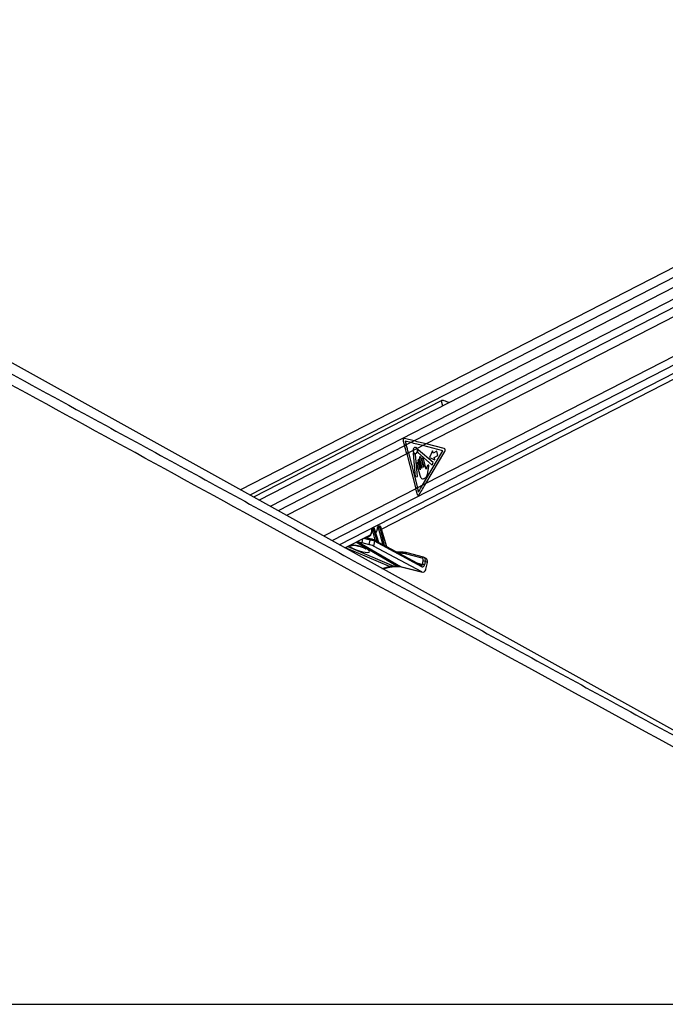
# Model space of a CAD drawing. Header units: millimetres. Extents: x 20 to 22981, y 40 to 19992.
# Tile 126 of 158: x 16021 to 16868, y 6612 to 7905. Entities that reach past the tile are written whole.
import ezdxf

# ---------------------------------------------------------------- set-up
doc = ezdxf.new("R2010")
doc.units = ezdxf.units.MM
doc.header["$LTSCALE"] = 2

msp = doc.modelspace()

# ---------------------------------------------------------------- linework, layer by layer
at = {"color": 7, "linetype": 'Continuous', "lineweight": 25}
for p, q in [((17511.82, 7904.86), (16310.83, 7287.66)), ((17525.88, 7885.97), (16335.24, 7274.09)), ((16495.81, 7236.12), (17540.92, 7773.21)), ((17280.75, 6748.91), (15487.9, 7744.75)), ((16574.27, 7404.73), (16327.95, 7278.14)), ((16538.58, 7351.95), (16526.14, 7354.97)), ((16524.32, 7351.74), (16526.22, 7345.6)), ((16528.38, 7346.71), (16526.22, 7345.6)), ((16526.89, 7351.53), (16528.38, 7346.71)), ((16534.27, 7349.73), (16526.89, 7351.53)), ((16534.27, 7349.73), (16528.38, 7346.71)), ((16538.58, 7351.95), (16534.27, 7349.73)), ((16542.55, 7341.97), (16537.38, 7339.31)), ((16550.06, 7345.83), (16542.55, 7341.97)), ((16554.37, 7348.04), (16550.06, 7345.83)), ((16576.61, 7339.15), (16550.06, 7345.83)), ((16577.98, 7342.1), (16554.37, 7348.04)), ((16531.35, 7336.22), (16529.2, 7335.11)), ((16529.2, 7335.11), (16540.99, 7289.22)), ((16537.38, 7339.31), (16531.35, 7336.22)), ((16531.35, 7336.22), (16543.14, 7290.33)), ((16537.55, 7335.35), (16540.25, 7304.96)), ((16542.97, 7305.45), (16540.41, 7334.2)), ((16543.53, 7336.89), (16562.47, 7320.26)), ((16563.84, 7323.48), (16544.17, 7340.26)), ((16545.66, 7328.68), (16548.81, 7316.43)), ((16551.09, 7317.6), (16547.94, 7329.85)), ((16549.82, 7293.76), (16576.61, 7339.15)), ((16554.63, 7315.1), (16551.22, 7328.35)), ((16554.11, 7295.96), (16579, 7338.14)), ((16562.95, 7339.09), (16558.86, 7330.31)), ((16558.86, 7330.31), (16565.99, 7327.29)), ((16563.75, 7335.99), (16562.95, 7339.09)), ((16568.62, 7338.49), (16563.75, 7335.99)), ((16565.19, 7330.39), (16570.06, 7332.89)), ((16565.99, 7327.29), (16565.19, 7330.39)), ((16570.06, 7332.89), (16568.62, 7338.49)), ((16542.35, 7321.51), (16546.12, 7306.83)), ((16543.85, 7325.7), (16546.74, 7314.46)), ((16546.46, 7314.32), (16544.34, 7322.54)), ((16548.53, 7316.29), (16545.84, 7326.72)), ((16548.95, 7327.18), (16551.37, 7317.75)), ((16556.8, 7311.05), (16557.54, 7315.88)), ((16562.47, 7320.26), (16563.84, 7323.48)), ((16540.25, 7304.96), (16542.97, 7305.45)), ((16543.14, 7290.33), (16540.99, 7289.22)), ((16549.82, 7293.76), (16543.14, 7290.33)), ((16554.11, 7295.96), (16549.82, 7293.76)), ((16484.55, 7237.77), (16483.58, 7237.27)), ((16484.87, 7237.85), (16483.9, 7237.35)), ((16484.18, 7237.35), (16485.15, 7237.85)), ((16485.15, 7237.85), (16484.87, 7237.85)), ((16485.39, 7237.91), (16485.11, 7237.91)), ((16491.74, 7238.3), (16491.12, 7238.3)), ((16492.28, 7240.02), (16491.23, 7239.47)), ((16492.61, 7240.09), (16491.55, 7239.55)), ((16491.55, 7239.55), (16492.17, 7239.55)), ((16492.17, 7239.55), (16493.23, 7240.09)), ((16497.65, 7216.5), (16492.2, 7237.84)), ((16493.23, 7240.09), (16492.61, 7240.09)), ((16493.47, 7240.15), (16492.85, 7240.15)), ((16494.65, 7238.74), (16493.57, 7238.18)), ((16493.57, 7238.18), (16499.59, 7214.63)), ((16502.72, 7212.85), (16494.65, 7238.74)), ((16503.08, 7212.8), (16494.91, 7239)), ((16447.92, 7211.51), (16481.28, 7228.65)), ((16482.93, 7223.08), (16474.52, 7225.18)), ((16483.75, 7236.1), (16483.47, 7236.1)), ((16483.9, 7237.35), (16484.18, 7237.35)), ((16487.76, 7221.72), (16484.21, 7235.64)), ((16486.57, 7236.49), (16485.58, 7235.98)), ((16485.58, 7235.98), (16489.62, 7220.17)), ((16492.09, 7218.81), (16486.57, 7236.49)), ((16492.51, 7218.55), (16486.83, 7236.76)), ((16488.24, 7232.23), (16488.85, 7232.54)), ((16470, 7218.51), (16479.89, 7216.04)), ((16479.89, 7216.04), (16481.11, 7221.79)), ((16482.93, 7223.08), (16483.18, 7222.98)), ((16486.55, 7220.18), (16485.23, 7213.95)), ((16548.89, 7179.97), (16485.23, 7213.95)), ((16486.06, 7221.86), (16485.85, 7221.93)), ((16488.08, 7220.78), (16486.06, 7221.86)), ((16548.92, 7186.88), (16486.55, 7220.18)), ((16497.57, 7215.71), (16492.67, 7218.32)), ((16503.08, 7212.79), (16503.08, 7212.8)), ((16548.43, 7188.56), (16503.09, 7212.76)), ((16524.01, 7205.78), (16516.17, 7205.78)), ((16549.22, 7197.92), (16527.54, 7203.8)), ((16551.08, 7199.19), (16529.4, 7205.07)), ((16551.65, 7198.94), (16551.08, 7199.19)), ((16551.28, 7199.12), (16551.08, 7199.19)), ((16554.43, 7197.61), (16551.77, 7198.93)), ((16497.32, 7184.07), (16508.68, 7186.6)), ((16511.91, 7187.47), (16516.25, 7187.47)), ((16513.31, 7187.13), (16517.65, 7187.13)), ((16521.03, 7186.93), (16548.89, 7179.97)), ((16521.79, 7186.64), (16549.63, 7179.68)), ((16549.7, 7189.97), (16550.64, 7194.38)), ((16553.41, 7193.81), (16552.47, 7189.39)), ((16556.08, 7192.5), (16553.41, 7193.81)), ((16554.22, 7183.74), (16556.08, 7192.5)), ((14957.83, 6612.47), (17497.73, 6612.47))]:
    msp.add_line(p, q, dxfattribs=at)
at = {"color": 8, "linetype": 'Continuous', "lineweight": 25}
for p, q in [((17523.67, 7897.75), (16323.17, 7280.8)), ((17521.13, 7867.99), (16349.77, 7266.02)), ((17520.65, 7856.64), (16538.58, 7351.95)), ((17520.65, 7844.62), (16554.37, 7348.04)), ((17524.82, 7794.82), (16554.11, 7295.96)), ((17529.42, 7785.45), (16430.95, 7220.94)), ((17535.31, 7777.89), (16440.85, 7215.44)), ((16574.27, 7404.73), (16576.04, 7397.84)), ((16526.22, 7345.6), (16360.16, 7260.26)), ((16529.2, 7335.11), (16371.4, 7254.01)), ((16540.99, 7289.22), (16419.98, 7227.03)), ((16474.9, 7225.37), (16487.76, 7221.72)), ((16506.64, 7186.93), (16448.57, 7211.84)), ((16451.53, 7213.36), (16511.91, 7187.47)), ((16516.25, 7187.47), (16462.24, 7218.87)), ((16463.26, 7214.58), (16463.08, 7214.85)), ((16464.29, 7219.92), (16521.03, 7186.93)), ((16471.03, 7223.38), (16470, 7218.51)), ((16481.11, 7221.79), (16472.25, 7224.01)), ((16494.3, 7217.46), (16497.65, 7216.5)), ((16522.67, 7204.44), (16518.68, 7204.44)), ((16551.56, 7198.98), (16551.28, 7199.12)), ((16496.31, 7184.63), (16506.64, 7186.93)), ((16521.03, 7186.93), (16521.79, 7186.64)), ((16542.34, 7191.81), (16549.7, 7189.97))]:
    msp.add_line(p, q, dxfattribs=at)
at = {"color": 7, "linetype": 'Continuous', "lineweight": 25, "flags": 128}
for points in [[(16537.38, 7339.31), (16537.68, 7337.67), (16538.42, 7336.34), (16539.47, 7335.55), (16540.67, 7335.44), (16541.79, 7336.01), (16542.66, 7337.19), (16543.11, 7338.75), (16543.07, 7340.45), (16542.55, 7341.97)], [(16538.02, 7335.71), (16537.95, 7335.77), (16537.87, 7335.8), (16537.78, 7335.79), (16537.7, 7335.75), (16537.63, 7335.68), (16537.58, 7335.58), (16537.56, 7335.47), (16537.55, 7335.35)], [(16544.17, 7340.26), (16544.1, 7340.3), (16544.02, 7340.31), (16543.94, 7340.3), (16543.87, 7340.25), (16543.81, 7340.18), (16543.77, 7340.09), (16543.74, 7339.99), (16543.74, 7339.88)], [(16547.94, 7329.85), (16547.69, 7330.42), (16547.31, 7330.82), (16546.85, 7330.97), (16546.39, 7330.87), (16545.98, 7330.53), (16545.7, 7329.99), (16545.59, 7329.34), (16545.66, 7328.68)], [(16551.22, 7328.35), (16550.98, 7328.92), (16550.6, 7329.32), (16550.14, 7329.47), (16549.67, 7329.37), (16549.27, 7329.03), (16548.99, 7328.49), (16548.88, 7327.84), (16548.95, 7327.18)], [(16544.34, 7322.54), (16544.13, 7323.04), (16543.8, 7323.38), (16543.39, 7323.52), (16542.99, 7323.44), (16542.63, 7323.13), (16542.39, 7322.66), (16542.29, 7322.09), (16542.35, 7321.51)], [(16545.84, 7326.72), (16545.63, 7327.22), (16545.3, 7327.57), (16544.9, 7327.71), (16544.49, 7327.62), (16544.13, 7327.32), (16543.89, 7326.85), (16543.79, 7326.28), (16543.85, 7325.7)], [(16548.81, 7316.43), (16548.82, 7316.35), (16548.81, 7316.27), (16548.77, 7316.2), (16548.72, 7316.16), (16548.66, 7316.15), (16548.6, 7316.17), (16548.56, 7316.22), (16548.53, 7316.29)], [(16551.37, 7317.75), (16551.38, 7317.67), (16551.36, 7317.59), (16551.33, 7317.52), (16551.28, 7317.48), (16551.22, 7317.46), (16551.16, 7317.48), (16551.12, 7317.53), (16551.09, 7317.6)], [(16546.74, 7314.46), (16546.75, 7314.38), (16546.74, 7314.3), (16546.7, 7314.23), (16546.65, 7314.19), (16546.59, 7314.17), (16546.54, 7314.19), (16546.49, 7314.24), (16546.46, 7314.32)], [(16485.11, 7237.91), (16485, 7237.9), (16484.87, 7237.85)], [(16485.39, 7237.91), (16485.28, 7237.9), (16485.15, 7237.85)], [(16492.61, 7240.09), (16492.74, 7240.14), (16492.85, 7240.15)], [(16493.23, 7240.09), (16493.36, 7240.14), (16493.47, 7240.15)], [(16524.47, 7205.67), (16524.2, 7205.76), (16524.01, 7205.78)]]:
    msp.add_lwpolyline(points, dxfattribs=at)
at = {"color": 8, "linetype": 'Continuous', "lineweight": 25, "flags": 128}
for points in [[(16490.86, 7237.97), (16490.73, 7238.03), (16490.63, 7238.1), (16490.56, 7238.18), (16490.53, 7238.26), (16490.53, 7238.28)], [(16494.65, 7238.74), (16494.76, 7238.81), (16494.85, 7238.88), (16494.9, 7238.94), (16494.91, 7238.99), (16494.91, 7239)], [(16482.89, 7235.9), (16482.89, 7235.9), (16482.92, 7235.84), (16482.98, 7235.78), (16483.08, 7235.74), (16483.21, 7235.7)], [(16486.83, 7236.76), (16486.83, 7236.75), (16486.82, 7236.7), (16486.77, 7236.63), (16486.69, 7236.57), (16486.57, 7236.49)], [(16511.91, 7187.47), (16512.72, 7187.19), (16513.31, 7187.13)], [(16516.25, 7187.47), (16517.06, 7187.19), (16517.63, 7187.13)]]:
    msp.add_lwpolyline(points, dxfattribs=at)
at = {"color": 7, "linetype": 'Continuous', "lineweight": 25}
for centre, radius, start, end in [((16312.29, 7279.34), 223.95, 14.41876, 17.2083), ((16314.45, 7280.45), 223.95, 14.41876, 17.2083), ((16576.71, 7339.66), 2.75, 326.45167, 62.45976), ((16540.4, 7337.55), 3, 217.76359, 265.08472), ((16540.06, 7334.21), 0.35, 357.8989, 77.49995), ((16543.9, 7337.23), 0.502, 160.30246, 223.55564), ((16537.01, 7339.47), 6.74, 342.14593, 3.45079), ((16330.63, 7235.15), 217.2, 12.56645, 14.41461), ((16332.24, 7236.12), 217.76, 12.92744, 14.41318), ((16492.21, 7238.62), 1.13, 125.33518, 196.56223), ((16492.83, 7238.62), 1.13, 125.33518, 196.56223), ((16491.86, 7242.14), 4.31, 274.55518, 293.40825), ((16484.56, 7236.42), 1.13, 125.33518, 196.56223), ((16484.84, 7236.42), 1.13, 125.33518, 196.56223), ((16483.87, 7239.94), 4.31, 274.55518, 293.40825), ((16490.03, 7220.03), 0.439, 161.61835, 209.08894), ((16492.52, 7218.67), 0.451, 161.98185, 206.25298), ((16500.06, 7214.48), 0.492, 162.8927, 197.28954), ((16503.21, 7212.7), 0.511, 163.15887, 193.25235), ((16522.73, 7185.87), 18.57, 74.98734, 90.19035), ((16524.54, 7186.12), 19.54, 74.98734, 90.19035), ((16549.84, 7183.63), 6.33, 65.406, 91.22324), ((16550.78, 7188.05), 6.33, 65.406, 91.22324)]:
    msp.add_arc(centre, radius, start, end, dxfattribs=at)
at = {"color": 8, "linetype": 'Continuous', "lineweight": 25}
for centre, radius, start, end in [((16456.22, 7222.58), 8.01, 256.37849, 288.08892), ((16482.73, 7221.42), 1.67, 83.26181, 167.01175), ((16485.23, 7220.7), 1.42, 338.46559, 54.32168), ((16487.12, 7221.65), 0.648, 302.12693, 5.8341), ((16487.22, 7221.63), 0.833, 307.35153, 356.43209), ((16497.04, 7216.43), 0.61, 292.4358, 7.13001), ((16497.08, 7216.42), 0.641, 293.08152, 4.24658), ((16524.22, 7204.23), 1.57, 97.93795, 172.30364), ((16529.18, 7203.4), 1.68, 82.42643, 166.29677), ((16550.86, 7197.52), 1.68, 82.42643, 166.29677), ((16508.1, 7189.48), 2.93, 240.19745, 281.09004), ((16547.6, 7187.4), 1.42, 338.46559, 54.32168)]:
    msp.add_arc(centre, radius, start, end, dxfattribs=at)
at = {"color": 7, "linetype": 'Continuous', "lineweight": 25}
for centre, major_axis, ratio, start_param, end_param in [((16525.94, 7352.57), (-0.24, 2.43), 0.7207392, 6.0372007, 8.1326028), ((16436.92, 7345.83), (249.46, -50.36), 0.0977317, 1.1199105, 1.1897237), ((16441.23, 7348.04), (249.46, -50.36), 0.0977317, 1.1199105, 1.1897237), ((16436.68, 7293.76), (165.79, 238.22), 0.3281908, 4.9004571, 4.93695), ((16440.97, 7295.96), (165.79, 238.22), 0.3281908, 4.8784607, 4.93695), ((16485.53, 7236.45), (-0.71, 1.32), 0.6616964, 4.4084912, 5.944381), ((16491.23, 7237.82), (-0.208, 0.455), 0.6722722, 5.9843781, 7.2486115), ((16491.85, 7237.82), (-0.208, 0.455), 0.6722722, 4.4484883, 5.9843781), ((16492.53, 7238.13), (-0.67, 1.34), 0.667317, 4.428083, 5.9639727), ((16493.6, 7238.69), (-0.71, 1.32), 0.6616964, 4.4084912, 5.944381), ((16475.09, 7237.84), (-4.54, 10.03), 0.6728942, 3.1747413, 3.5170201), ((16483.58, 7235.63), (-0.208, 0.455), 0.6722722, 5.9843781, 7.3944837), ((16483.86, 7235.63), (-0.208, 0.455), 0.6722722, 4.4484883, 5.9843781), ((16484.53, 7235.93), (-0.67, 1.34), 0.667317, 4.428083, 5.9639727), ((16482.65, 7241.72), (-4.54, 10.03), 0.6728942, 3.2846266, 3.37025), ((16463.37, 7222.05), (9.43, -3.74), 0.1227735, 4.9117535, 5.5392213), ((16482.54, 7214.63), (3.77, -1.5), 0.1227735, 0.8256764, 2.3976287), ((16483.77, 7220.43), (3.84, -1.17), 0.1943779, 0.8217162, 2.3936685), ((16484.51, 7222.27), (1.89, -0.75), 0.1227735, 0.8256764, 2.3976287), ((16488.73, 7220.88), (1.24, -0.89), 0.1447744, 2.2469792, 2.5565144), ((16441.75, 7243.04), (74.5, -38.78), 0.0278678, 0.8434322, 0.8875813), ((16442.1, 7243.06), (74.14, -38.79), 0.0223659, 0.8421465, 0.8862956), ((16498.62, 7215.66), (1.24, -0.89), 0.1447744, 2.4713168, 2.5565144), ((16441.75, 7243.04), (74.5, -38.78), 0.0278678, 0.6267045, 0.6965384), ((16442.1, 7243.06), (74.14, -38.79), 0.0223659, 0.6254189, 0.6952527), ((16549.11, 7193.55), (2.66, 5.38), 0.6678917, 6.283093, 6.4133788), ((16502.59, 7149.7), (18.43, 35.57), 0.6894012, 0.3356831, 0.5119979), ((16506.93, 7149.7), (17.75, 35.91), 0.6596861, 0.1462351, 0.3225499), ((16549.81, 7190.71), (-0.16, 4.08), 0.6824235, 2.7623598, 4.3579059), ((16547.77, 7194.21), (1.77, 3.59), 0.6675995, 5.076761, 6.4133328), ((16551.78, 7192.23), (2.66, 5.38), 0.6675995, 5.076761, 6.283047), ((16550.22, 7185.71), (-0.23, 6.12), 0.6824235, 2.7623598, 4.3579059)]:
    msp.add_ellipse(centre, major_axis=major_axis, ratio=ratio, start_param=start_param, end_param=end_param, dxfattribs=at)
at = {"color": 8, "linetype": 'Continuous', "lineweight": 25}
for centre, major_axis, ratio, start_param, end_param in [((16485.25, 7236.45), (-0.71, 1.32), 0.6616964, 5.944381, 6.2734964), ((16481.98, 7241.42), (-5, 10.92), 0.6722722, 3.362704, 4.1070188), ((16491.9, 7238.13), (-0.67, 1.34), 0.667317, 5.9639727, 6.2938173), ((16492.98, 7238.69), (-0.71, 1.32), 0.6616964, 5.944381, 6.2734964), ((16474.42, 7237.53), (-5, 10.92), 0.6722722, 2.7677048, 4.2528911), ((16484.25, 7235.93), (-0.67, 1.34), 0.667317, 5.9639727, 6.2891422), ((16467.18, 7210.62), (13.1, -4.08), 0.2216761, 3.1527091, 8.2406214), ((16549.11, 7193.55), (2.66, 5.38), 0.6678917, 5.076807, 6.283093), ((16548.37, 7190.62), (-0.48, 2.09), 0.5968415, 2.8476041, 4.2599434)]:
    msp.add_ellipse(centre, major_axis=major_axis, ratio=ratio, start_param=start_param, end_param=end_param, dxfattribs=at)
at = {"color": 7, "linetype": 'Continuous', "lineweight": 25}
for points, knots in [([(17497.73, 6612.47), (17291.05, 6725.29), (16896.73, 6940.55), (16364.2, 7231.57), (15969.38, 7447.73), (15693.29, 7599.42), (15541.39, 7683.21), (15458.66, 7729.14), (15444.61, 7736.95)], [0, 0, 0, 0, 0.30154537, 0.57533593, 0.77732773, 0.87832391, 0.97932044, 1, 1, 1, 1]), ([(16584.55, 7402.21), (16584.47, 7402.25), (16583.55, 7402.64), (16581.31, 7403.54), (16578.58, 7404.56), (16576.34, 7405.07), (16575.02, 7405.05), (16574.45, 7404.81), (16574.27, 7404.73)], [0, 0, 0, 0, 0.0253917, 0.2875047, 0.599755, 0.7895265, 0.9312571, 1, 1, 1, 1]), ([(16542.55, 7341.97), (16542.33, 7342.31), (16541.88, 7342.98), (16540.95, 7343.52), (16539.96, 7343.62), (16539.01, 7343.25), (16538.2, 7342.46), (16537.63, 7341.33), (16537.39, 7340.22), (16537.38, 7339.54), (16537.38, 7339.31)], [0, 0, 0, 0, 0.1335987, 0.2671966, 0.4008119, 0.5344211, 0.6680123, 0.8016105, 0.9352267, 1, 1, 1, 1]), ([(16554.79, 7315.28), (16554.77, 7315.24), (16554.72, 7315.17), (16554.66, 7315.11), (16554.63, 7315.1), (16554.63, 7315.1)], [0, 0, 0, 0, 0.5139901, 0.9849014, 1, 1, 1, 1]), ([(16555.18, 7317.07), (16555.13, 7316.75), (16555.04, 7316.14), (16554.87, 7315.56), (16554.79, 7315.28)], [0, 0, 0, 0, 0.5191471, 1, 1, 1, 1]), ([(16556.52, 7319.84), (16556.2, 7319.41), (16555.61, 7318.62), (16555.31, 7317.55), (16555.18, 7317.07)], [0, 0, 0, 0, 0.5468478, 1, 1, 1, 1]), ([(16557.54, 7315.88), (16557.71, 7316.65), (16557.93, 7317.62), (16558.24, 7318.79), (16558.21, 7319.44), (16558.05, 7319.93), (16557.83, 7320.22), (16557.51, 7320.41), (16557, 7320.34), (16556.68, 7320.01), (16556.52, 7319.84)], [0, 0, 0, 0, 0.36953197, 0.46223381, 0.55784055, 0.65371132, 0.7001721, 0.74700172, 0.87284461, 1, 1, 1, 1]), ([(16546.12, 7306.83), (16546.4, 7305.94), (16546.93, 7304.24), (16548.59, 7302.57), (16550.53, 7302.15), (16552.46, 7302.74), (16554.21, 7303.92), (16555.68, 7305.81), (16556.43, 7308.38), (16556.68, 7310.16), (16556.8, 7311.05)], [0, 0, 0, 0, 0.1310602, 0.2510236, 0.3769161, 0.5013552, 0.6271609, 0.7506501, 0.8753565, 1, 1, 1, 1]), ([(16542.62, 7282.41), (16542.7, 7282.16), (16542.85, 7281.66), (16543.27, 7281.12), (16543.8, 7280.81), (16544.37, 7280.78), (16544.93, 7281.02), (16545.29, 7281.38), (16545.45, 7281.63), (16545.48, 7281.68)], [0, 0, 0, 0, 0.16108, 0.3221601, 0.483216, 0.6440788, 0.8046787, 0.9651276, 1, 1, 1, 1]), ([(16485.11, 7237.91), (16484.96, 7237.9), (16484.75, 7237.89), (16484.59, 7237.78), (16484.55, 7237.75)], [0, 0, 0, 0, 0.7619394, 1, 1, 1, 1]), ([(16486.83, 7236.76), (16486.77, 7236.9), (16486.64, 7237.22), (16486.28, 7237.62), (16485.83, 7237.87), (16485.53, 7237.9), (16485.39, 7237.91)], [0, 0, 0, 0, 0.2251996, 0.5302796, 0.7936761, 1, 1, 1, 1]), ([(16490.53, 7238.28), (16490.53, 7237.88), (16490.53, 7237.37), (16490.43, 7236.94), (16490.41, 7236.86)], [0, 0, 0, 0, 0.812174, 1, 1, 1, 1]), ([(16491.24, 7239.46), (16491.13, 7239.4), (16490.9, 7239.27), (16490.66, 7238.93), (16490.55, 7238.58), (16490.54, 7238.36), (16490.53, 7238.28)], [0, 0, 0, 0, 0.2435753, 0.5456189, 0.8429484, 1, 1, 1, 1]), ([(16492.85, 7240.15), (16492.69, 7240.14), (16492.49, 7240.13), (16492.32, 7240.02), (16492.28, 7240)], [0, 0, 0, 0, 0.7600039, 1, 1, 1, 1]), ([(16494.91, 7239), (16494.85, 7239.14), (16494.72, 7239.47), (16494.36, 7239.86), (16493.91, 7240.11), (16493.6, 7240.14), (16493.47, 7240.15)], [0, 0, 0, 0, 0.2251996, 0.5302796, 0.7936761, 1, 1, 1, 1]), ([(16482.94, 7234.26), (16482.91, 7233.63), (16482.84, 7232.24), (16482.34, 7230.61), (16481.78, 7229.83), (16481.56, 7229.52)], [0, 0, 0, 0, 0.33199683, 0.73587378, 1, 1, 1, 1]), ([(16483.59, 7237.26), (16483.48, 7237.2), (16483.25, 7237.07), (16483.01, 7236.73), (16482.88, 7236.32), (16482.89, 7236.04), (16482.89, 7235.9)], [0, 0, 0, 0, 0.22027032, 0.48810885, 0.7519096, 1, 1, 1, 1]), ([(16482.89, 7235.9), (16482.94, 7235.48), (16483, 7234.91), (16482.95, 7234.39), (16482.94, 7234.26)], [0, 0, 0, 0, 0.7430566, 1, 1, 1, 1]), ([(16490.41, 7236.86), (16490.3, 7236.24), (16490.07, 7234.91), (16489.36, 7233.47), (16488.71, 7232.86), (16488.45, 7232.62)], [0, 0, 0, 0, 0.3480466, 0.7435867, 1, 1, 1, 1]), ([(16458.65, 7215.12), (16458.64, 7215.12), (16458.59, 7215.11), (16458.85, 7215.14), (16459.47, 7215.13), (16460.66, 7215.03), (16462, 7214.85), (16462.93, 7214.64), (16463.27, 7214.56)], [0, 0, 0, 0, 0.0279822, 0.1721375, 0.351995, 0.5926157, 0.8499065, 1, 1, 1, 1]), ([(16463.26, 7214.58), (16463.66, 7214.49), (16464.86, 7214.22), (16466.95, 7213.65), (16469.41, 7212.85), (16471.76, 7211.96), (16473.68, 7211.09), (16475.01, 7210.39), (16475.76, 7209.91), (16475.85, 7209.83), (16475.89, 7209.8)], [0, 0, 0, 0, 0.0659107, 0.1991859, 0.3450874, 0.5022348, 0.6640232, 0.7976124, 0.9104647, 1, 1, 1, 1]), ([(16488.05, 7221.58), (16488.18, 7221.49), (16488.51, 7221.27), (16488.99, 7220.79), (16489.37, 7220.39), (16489.58, 7220.21), (16489.62, 7220.17)], [0, 0, 0, 0, 0.2052766, 0.54887, 0.9210651, 1, 1, 1, 1]), ([(16489.65, 7219.82), (16489.6, 7219.85), (16489.34, 7219.99), (16488.84, 7220.31), (16488.35, 7220.65), (16488.09, 7220.77), (16488.08, 7220.77)], [0, 0, 0, 0, 0.1039431, 0.5686154, 0.9824274, 1, 1, 1, 1]), ([(16492.67, 7218.32), (16492.67, 7218.32), (16492.68, 7218.32), (16492.64, 7218.34), (16492.58, 7218.41), (16492.52, 7218.49), (16492.51, 7218.54), (16492.51, 7218.55)], [0, 0, 0, 0, 0.005296, 0.3315649, 0.6231276, 0.9528899, 1, 1, 1, 1]), ([(16499.59, 7214.34), (16499.54, 7214.37), (16499.27, 7214.52), (16498.75, 7214.91), (16498.13, 7215.39), (16497.7, 7215.63), (16497.57, 7215.7)], [0, 0, 0, 0, 0.08388291, 0.44226264, 0.82929318, 1, 1, 1, 1]), ([(16497.72, 7216.47), (16497.8, 7216.43), (16498, 7216.3), (16498.43, 7215.9), (16498.93, 7215.35), (16499.34, 7214.86), (16499.55, 7214.66), (16499.59, 7214.63)], [0, 0, 0, 0, 0.1052615, 0.2802231, 0.6261442, 0.9328781, 1, 1, 1, 1]), ([(16503.1, 7212.75), (16503.1, 7212.75), (16503.1, 7212.74), (16503.09, 7212.78), (16503.08, 7212.8)], [0, 0, 0, 0, 0.5890957, 1, 1, 1, 1]), ([(16446.35, 7201.78), (16515.65, 7163.95), (16619.61, 7107.22), (16792.84, 7012.69), (16966.06, 6918.18), (17163.39, 6810.53), (17350.2, 6708.62), (17467.72, 6644.52), (17526.48, 6612.47)], [0, 0, 0, 0, 0.19243977, 0.28865965, 0.48109942, 0.67353928, 0.83676964, 1, 1, 1, 1]), ([(16508.68, 7186.6), (16509.08, 7186.68), (16510.69, 7187.02), (16512.18, 7187.08), (16513.31, 7187.13)], [0, 0, 0, 0, 0.2505859, 1, 1, 1, 1]), ([(16517.65, 7187.13), (16518.01, 7187.13), (16519.47, 7187.1), (16520.79, 7186.84), (16521.79, 7186.64)], [0, 0, 0, 0, 0.25046179, 1, 1, 1, 1])]:
    msp.add_open_spline(points, degree=3, knots=knots, dxfattribs=at)
at = {"color": 8, "linetype": 'Continuous', "lineweight": 25}
for points, knots in [([(15466.86, 7736.95), (15481.12, 7729.14), (15547.61, 7692.75), (15718.22, 7599.41), (15926.39, 7485.66), (16151.76, 7362.58), (16307.73, 7277.43), (16411.69, 7220.69), (16446.35, 7201.78)], [0, 0, 0, 0, 0.0435078, 0.2029209, 0.5217497, 0.6811648, 0.8937185, 1, 1, 1, 1]), ([(16455.66, 7215.49), (16456.33, 7215.54), (16457.7, 7215.64), (16460.4, 7215.37), (16462.3, 7215), (16463.08, 7214.85)], [0, 0, 0, 0, 0.3569142, 0.7335111, 1, 1, 1, 1]), ([(16492.09, 7218.81), (16492.17, 7218.74), (16492.32, 7218.61), (16492.47, 7218.53), (16492.53, 7218.53), (16492.51, 7218.54), (16492.51, 7218.55)], [0, 0, 0, 0, 0.3999514, 0.6950117, 0.9693043, 1, 1, 1, 1]), ([(16492.67, 7218.32), (16492.68, 7218.32), (16492.73, 7218.3), (16492.72, 7218.27), (16492.64, 7218.25), (16492.42, 7218.31), (16492.22, 7218.41), (16492.11, 7218.47)], [0, 0, 0, 0, 0.0156717, 0.2255313, 0.4524433, 0.6939363, 1, 1, 1, 1]), ([(16503.09, 7212.75), (16503.1, 7212.74), (16503.19, 7212.7), (16503.25, 7212.6), (16503.25, 7212.49), (16503.14, 7212.43), (16502.95, 7212.46), (16502.79, 7212.54), (16502.71, 7212.59)], [0, 0, 0, 0, 0.037469, 0.2343507, 0.4349961, 0.5951708, 0.7955305, 1, 1, 1, 1]), ([(16502.72, 7212.85), (16502.78, 7212.8), (16502.88, 7212.71), (16502.99, 7212.67), (16503.05, 7212.66), (16503.07, 7212.68), (16503.09, 7212.72), (16503.08, 7212.76), (16503.07, 7212.8)], [0, 0, 0, 0, 0.3009649, 0.5156707, 0.5726705, 0.7519167, 0.7880445, 1, 1, 1, 1])]:
    msp.add_open_spline(points, degree=3, knots=knots, dxfattribs=at)

doc.saveas('drawing.dxf')
